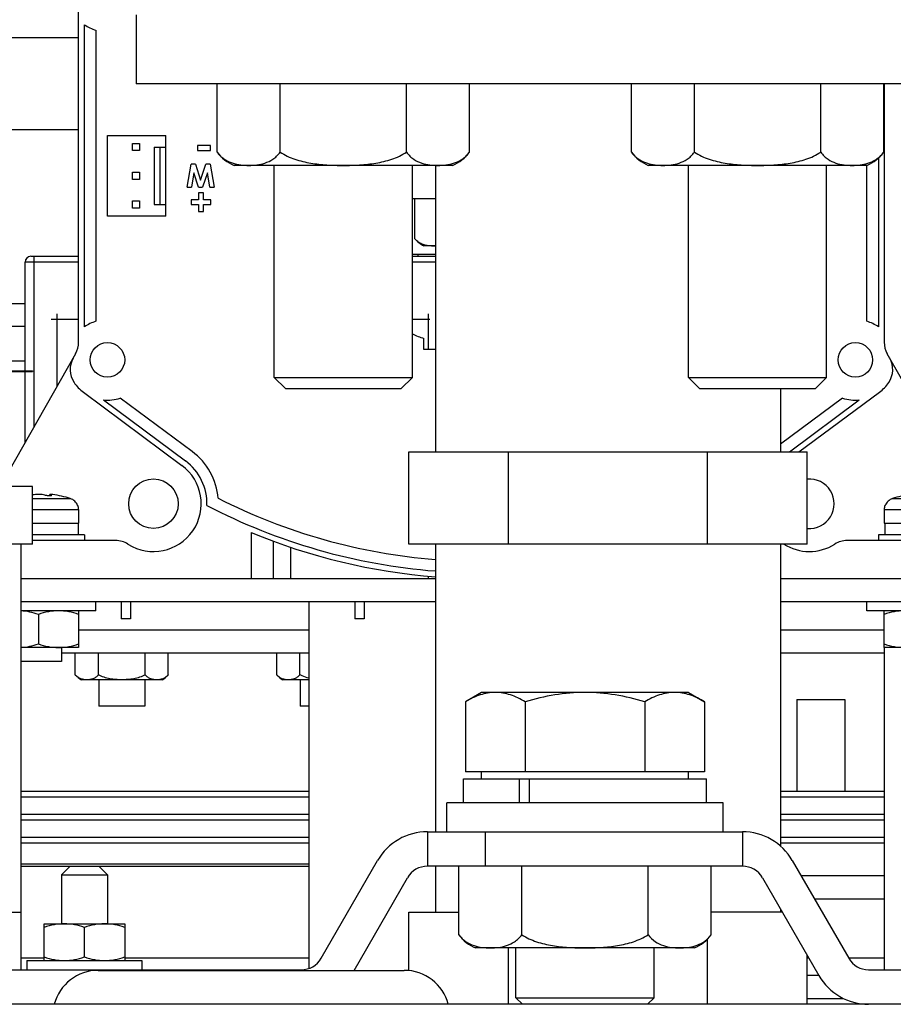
# Model space of a CAD drawing. Header units: millimetres. Extents: x 0 to 2500, y 0 to 2200.
# Tile 23 of 67: x 1794 to 1870, y 287 to 373. Entities that reach past the tile are written whole.
import ezdxf

# ---------------------------------------------------------------- set-up
doc = ezdxf.new("R2010")
doc.units = ezdxf.units.MM
doc.header["$LTSCALE"] = 143.407407
for name, color, linetype in [('00_COMPONENTS', 7, 'CONTINUOUS'), ('_10291', 7, 'CONTINUOUS'), ('_1091541', 7, 'CONTINUOUS'), ('_12456', 7, 'CONTINUOUS'), ('_12590', 7, 'CONTINUOUS'), ('_13045', 7, 'CONTINUOUS'), ('_15454', 7, 'CONTINUOUS'), ('_1783549', 7, 'CONTINUOUS'), ('_2025582', 7, 'CONTINUOUS'), ('_2051249', 7, 'CONTINUOUS'), ('_2051961', 7, 'CONTINUOUS'), ('_2052097', 7, 'CONTINUOUS'), ('_689283', 7, 'CONTINUOUS'), ('_690294', 7, 'CONTINUOUS'), ('_690355', 7, 'CONTINUOUS'), ('_691773', 7, 'CONTINUOUS'), ('_691842', 7, 'CONTINUOUS'), ('_693392', 7, 'CONTINUOUS'), ('_695036', 7, 'CONTINUOUS'), ('_7478', 7, 'CONTINUOUS'), ('_80600', 7, 'CONTINUOUS'), ('_984563', 7, 'CONTINUOUS'), ('_987985', 7, 'CONTINUOUS')]:
    doc.layers.add(name, color=color, linetype=linetype)

msp = doc.modelspace()

# ---------------------------------------------------------------- linework, layer by layer
at = {"layer": '00_COMPONENTS', "color": 7, "linetype": 'CONTINUOUS'}
for p, q in [((1815.737, 341.517), (1815.737, 359.953)), ((1827.737, 341.517), (1827.737, 359.953)), ((1851.737, 341.517), (1851.737, 359.953)), ((1863.737, 341.517), (1863.737, 359.953)), ((1827.963, 353.573), (1827.963, 357.053)), ((1829.737, 352.953), (1828.737, 352.953)), ((1794.587, 352.053), (1798.737, 352.053)), ((1794.837, 352.053), (1794.837, 337.197)), ((1827.737, 352.053), (1829.737, 352.053)), ((1798.737, 351.553), (1794.087, 351.553)), ((1794.087, 335.879), (1794.087, 351.553)), ((1829.737, 351.553), (1827.737, 351.553)), ((1768.237, 347.953), (1794.087, 347.953)), ((1798.737, 346.553), (1796.355, 346.553)), ((1796.837, 347.053), (1796.837, 340.713)), ((1829.267, 346.553), (1827.737, 346.553)), ((1829.137, 343.953), (1829.137, 347.053)), ((1794.087, 345.953), (1768.237, 345.953)), ((1794.087, 342.953), (1790.537, 342.953)), ((1722.737, 342.103), (1794.737, 342.103)), ((1722.737, 342.053), (1794.737, 342.053)), ((1794.737, 342.103), (1794.737, 342.053)), ((1815.737, 341.517), (1827.737, 341.517)), ((1816.701, 340.553), (1815.737, 341.517)), ((1826.773, 340.553), (1827.737, 341.517)), ((1851.737, 341.517), (1863.737, 341.517)), ((1852.701, 340.553), (1851.737, 341.517)), ((1862.773, 340.553), (1863.737, 341.517)), ((1816.701, 340.553), (1826.773, 340.553)), ((1852.701, 340.553), (1862.773, 340.553)), ((1796.243, 331.347), (1796.243, 331.345)), ((1796.243, 331.235), (1796.243, 331.344)), ((1796.332, 331.242), (1796.332, 331.292)), ((1794.737, 331.002), (1798.013, 331.002)), ((1798.673, 330.403), (1798.644, 330.403)), ((1868.83, 330.403), (1868.8, 330.403)), ((1869.461, 331.002), (1875.013, 331.002)), ((1794.737, 330.052), (1798.737, 330.052)), ((1798.737, 330.052), (1798.737, 328.853)), ((1868.737, 330.052), (1875.737, 330.052)), ((1868.737, 330.052), (1868.737, 328.853)), ((1794.737, 328.853), (1798.737, 328.853)), ((1798.687, 328.853), (1798.687, 327.853)), ((1868.737, 328.853), (1875.737, 328.853)), ((1868.787, 328.853), (1868.787, 327.853)), ((1799.237, 327.853), (1794.737, 327.853)), ((1799.237, 327.853), (1799.237, 327.353)), ((1876.237, 327.853), (1868.237, 327.853)), ((1868.237, 327.853), (1868.237, 327.353)), ((1817.137, 326.779), (1817.137, 324.053)), ((1793.737, 324.053), (1829.737, 324.053)), ((1829.137, 324.053), (1829.137, 324.262)), ((1859.737, 324.053), (1898.737, 324.053)), ((1793.737, 322.053), (1829.737, 322.053)), ((1800.237, 321.253), (1800.237, 322.053)), ((1802.437, 322.053), (1802.437, 320.553)), ((1803.237, 322.053), (1803.237, 320.553)), ((1822.737, 322.053), (1822.737, 320.553)), ((1823.537, 322.053), (1823.537, 320.553)), ((1859.737, 322.053), (1898.737, 322.053)), ((1867.237, 321.253), (1867.237, 322.053)), ((1800.237, 321.253), (1793.737, 321.253)), ((1795.237, 320.94), (1795.237, 318.366)), ((1798.737, 321.253), (1798.737, 318.053)), ((1877.237, 321.253), (1867.237, 321.253)), ((1868.737, 318.053), (1868.737, 321.253)), ((1803.235, 320.553), (1802.438, 320.553)), ((1823.535, 320.553), (1822.738, 320.553)), ((1798.737, 318.053), (1793.737, 318.053)), ((1797.237, 318.053), (1797.237, 316.853)), ((1875.737, 318.053), (1868.737, 318.053)), ((1797.237, 316.853), (1793.737, 316.853)), ((1800.487, 315.253), (1800.487, 312.953)), ((1804.487, 315.253), (1804.487, 312.953)), ((1817.987, 315.253), (1817.987, 312.953)), ((1833.738, 314.153), (1832.345, 313.349)), ((1851.737, 314.153), (1833.738, 314.153)), ((1851.738, 314.153), (1853.13, 313.349)), ((1832.345, 313.349), (1832.345, 307.253)), ((1837.541, 313.349), (1837.541, 307.253)), ((1847.934, 313.349), (1847.934, 307.253)), ((1853.13, 313.349), (1853.13, 307.253)), ((1804.487, 312.953), (1800.487, 312.953)), ((1818.737, 312.953), (1817.987, 312.953)), ((1853.13, 307.253), (1832.345, 307.253)), ((1833.738, 306.653), (1833.738, 307.253)), ((1851.738, 306.653), (1851.738, 307.253)), ((1832.188, 306.653), (1853.287, 306.653)), ((1832.188, 304.553), (1832.188, 306.653)), ((1837.014, 306.653), (1837.014, 304.553)), ((1837.924, 304.553), (1837.924, 306.653)), ((1853.288, 304.553), (1853.288, 306.653)), ((1854.737, 304.553), (1830.738, 304.553)), ((1830.738, 302.053), (1830.738, 304.553)), ((1854.738, 302.053), (1854.738, 304.553)), ((1818.737, 299.218), (1793.737, 299.218)), ((1797.988, 299.041), (1793.737, 299.041)), ((1818.737, 299.041), (1800.487, 299.041)), ((1795.738, 294.053), (1802.738, 294.053)), ((1795.738, 290.853), (1795.738, 294.053)), ((1799.238, 291.166), (1799.238, 293.74)), ((1802.738, 294.053), (1802.738, 290.853)), ((1836.738, 287.617), (1836.738, 291.953)), ((1848.738, 287.617), (1848.738, 291.953)), ((1795.738, 291.053), (1793.737, 291.053)), ((1818.737, 291.053), (1802.738, 291.053)), ((1862.194, 291.053), (1862.057, 291.053)), ((1868.737, 291.053), (1865.658, 291.053)), ((1794.238, 290.853), (1804.238, 290.853)), ((1794.238, 290.853), (1794.238, 290.053)), ((1804.238, 290.853), (1804.238, 290.053)), ((1863.06, 289.553), (1862.057, 289.553)), ((1836.738, 287.617), (1848.738, 287.617)), ((1837.302, 287.053), (1836.738, 287.617)), ((1848.174, 287.053), (1848.738, 287.617))]:
    msp.add_line(p, q, dxfattribs=at)
for centre, radius, start, end in [((1829.883, 355.175), 2.5, 219.85072, 242.72154), ((1829.41, 355.317), 2.364, 269.93088, 277.95804), ((1794.587, 351.553), 0.5, 90, 180), ((1795.625, 330.795), 0.531, 69.36355, 72.07206), ((1795.929, 331.603), 0.332, 249.36564, 251.68068), ((1796.364, 331.263), 0.00803, 345.38499, 359.91549), ((1796.217, 328.635), 2.733, 84.34012, 84.76459), ((1795.237, 322.453), 8.989, 72.00943, 82.00908), ((1872.237, 322.453), 8.989, 97.99092, 107.99057), ((1797.737, 330.052), 1, 0, 20.52756), ((1869.737, 330.052), 1, 159.47244, 180)]:
    msp.add_arc(centre, radius, start, end, dxfattribs=at)
for points, knots in [([(1829.407, 352.953), (1829.282, 352.953), (1829.03, 352.972), (1828.652, 353.067), (1828.277, 353.257), (1828.061, 353.456), (1827.963, 353.573)], [0, 0, 0, 0, 0.230683, 0.466475, 0.716946, 1, 1, 1, 1]), ([(1795.788, 331.3), (1795.718, 331.323), (1795.547, 331.352), (1795.277, 331.368), (1794.998, 331.359), (1794.817, 331.334), (1794.737, 331.315)], [0, 0, 0, 0, 0.211026, 0.484762, 0.766826, 1, 1, 1, 1]), ([(1796.243, 331.235), (1796.167, 331.234), (1796.055, 331.242), (1795.916, 331.263), (1795.852, 331.278), (1795.825, 331.287)], [0, 0, 0, 0, 0.536302, 0.796527, 1, 1, 1, 1]), ([(1796.466, 331.356), (1796.436, 331.359), (1796.383, 331.363), (1796.313, 331.364), (1796.271, 331.361), (1796.245, 331.354), (1796.243, 331.347)], [0, 0, 0, 0, 0.40319, 0.709138, 0.907045, 1, 1, 1, 1]), ([(1796.243, 331.345), (1796.243, 331.341), (1796.25, 331.331), (1796.28, 331.312), (1796.309, 331.3), (1796.332, 331.292)], [0, 0, 0, 0, 0.11342, 0.313133, 1, 1, 1, 1]), ([(1796.372, 331.261), (1796.37, 331.256), (1796.357, 331.248), (1796.331, 331.242), (1796.291, 331.237), (1796.26, 331.235), (1796.243, 331.235)], [0, 0, 0, 0, 0.109536, 0.311766, 0.612374, 1, 1, 1, 1]), ([(1796.332, 331.292), (1796.342, 331.288), (1796.357, 331.282), (1796.372, 331.269), (1796.372, 331.263)], [0, 0, 0, 0, 0.660782, 1, 1, 1, 1]), ([(1798.644, 330.403), (1798.591, 330.542), (1798.421, 330.8), (1798.155, 330.956), (1798.013, 331.002)], [0, 0, 0, 0, 0.499893, 1, 1, 1, 1]), ([(1869.461, 331.002), (1869.319, 330.956), (1869.053, 330.8), (1868.883, 330.542), (1868.83, 330.403)], [0, 0, 0, 0, 0.500107, 1, 1, 1, 1]), ([(1795.237, 320.94), (1794.993, 321.022), (1794.5, 321.161), (1793.991, 321.232), (1793.737, 321.246)], [0, 0, 0, 0, 0.501712, 1, 1, 1, 1]), ([(1796.987, 321.253), (1796.691, 321.253), (1796.095, 321.193), (1795.52, 321.035), (1795.237, 320.94)], [0, 0, 0, 0, 0.498134, 1, 1, 1, 1]), ([(1798.737, 320.94), (1798.454, 321.035), (1797.879, 321.193), (1797.283, 321.253), (1796.987, 321.253)], [0, 0, 0, 0, 0.501866, 1, 1, 1, 1]), ([(1870.487, 321.253), (1870.191, 321.253), (1869.595, 321.193), (1869.02, 321.035), (1868.737, 320.94)], [0, 0, 0, 0, 0.498134, 1, 1, 1, 1]), ([(1793.737, 318.06), (1793.991, 318.074), (1794.5, 318.145), (1794.993, 318.284), (1795.237, 318.366)], [0, 0, 0, 0, 0.498288, 1, 1, 1, 1]), ([(1795.237, 318.366), (1795.52, 318.271), (1796.095, 318.114), (1796.691, 318.053), (1796.987, 318.053)], [0, 0, 0, 0, 0.501862, 1, 1, 1, 1]), ([(1796.987, 318.053), (1797.283, 318.053), (1797.879, 318.113), (1798.454, 318.271), (1798.737, 318.366)], [0, 0, 0, 0, 0.498136, 1, 1, 1, 1]), ([(1868.737, 318.366), (1869.02, 318.271), (1869.595, 318.114), (1870.191, 318.053), (1870.487, 318.053)], [0, 0, 0, 0, 0.501862, 1, 1, 1, 1]), ([(1834.943, 314.153), (1834.5, 314.153), (1833.582, 313.987), (1832.753, 313.585), (1832.345, 313.349)], [0, 0, 0, 0, 0.485077, 1, 1, 1, 1]), ([(1837.541, 313.349), (1837.134, 313.585), (1836.305, 313.987), (1835.387, 314.153), (1834.943, 314.153)], [0, 0, 0, 0, 0.514924, 1, 1, 1, 1]), ([(1842.738, 314.153), (1841.859, 314.153), (1840.1, 314), (1838.386, 313.593), (1837.541, 313.349)], [0, 0, 0, 0, 0.499903, 1, 1, 1, 1]), ([(1847.934, 313.349), (1847.089, 313.593), (1845.375, 314), (1843.616, 314.153), (1842.738, 314.153)], [0, 0, 0, 0, 0.500097, 1, 1, 1, 1]), ([(1850.532, 314.153), (1850.088, 314.153), (1849.17, 313.987), (1848.341, 313.585), (1847.934, 313.349)], [0, 0, 0, 0, 0.485077, 1, 1, 1, 1]), ([(1853.13, 313.349), (1852.722, 313.585), (1851.893, 313.987), (1850.975, 314.153), (1850.532, 314.153)], [0, 0, 0, 0, 0.514924, 1, 1, 1, 1]), ([(1797.488, 294.053), (1797.191, 294.053), (1796.596, 293.993), (1796.021, 293.835), (1795.738, 293.74)], [0, 0, 0, 0, 0.498136, 1, 1, 1, 1]), ([(1799.238, 293.74), (1798.954, 293.835), (1798.379, 293.993), (1797.784, 294.053), (1797.488, 294.053)], [0, 0, 0, 0, 0.501862, 1, 1, 1, 1]), ([(1800.988, 294.053), (1800.691, 294.053), (1800.096, 293.993), (1799.521, 293.835), (1799.238, 293.74)], [0, 0, 0, 0, 0.498136, 1, 1, 1, 1]), ([(1802.738, 293.74), (1802.454, 293.835), (1801.879, 293.993), (1801.284, 294.053), (1800.988, 294.053)], [0, 0, 0, 0, 0.501862, 1, 1, 1, 1]), ([(1795.738, 291.166), (1796.021, 291.071), (1796.596, 290.913), (1797.191, 290.853), (1797.488, 290.853)], [0, 0, 0, 0, 0.501866, 1, 1, 1, 1]), ([(1797.488, 290.853), (1797.784, 290.853), (1798.379, 290.913), (1798.954, 291.071), (1799.238, 291.166)], [0, 0, 0, 0, 0.498134, 1, 1, 1, 1]), ([(1799.238, 291.166), (1799.521, 291.071), (1800.096, 290.913), (1800.691, 290.853), (1800.988, 290.853)], [0, 0, 0, 0, 0.501866, 1, 1, 1, 1]), ([(1800.988, 290.853), (1801.284, 290.853), (1801.879, 290.913), (1802.454, 291.071), (1802.738, 291.166)], [0, 0, 0, 0, 0.498134, 1, 1, 1, 1])]:
    msp.add_open_spline(points, degree=3, knots=knots, dxfattribs=at)
at = {"layer": '_10291', "color": 7, "linetype": 'CONTINUOUS'}
for p, q in [((1810.767, 361.103), (1810.767, 367.053)), ((1816.252, 361.103), (1816.252, 367.053)), ((1827.222, 361.103), (1827.222, 367.053)), ((1832.707, 361.103), (1832.707, 367.053)), ((1846.767, 361.103), (1846.767, 367.053)), ((1852.252, 361.103), (1852.252, 367.053)), ((1863.222, 361.103), (1863.222, 367.053)), ((1868.707, 361.103), (1868.707, 367.053)), ((1831.237, 359.953), (1812.237, 359.953)), ((1867.237, 359.953), (1848.237, 359.953)), ((1828.252, 352.053), (1828.252, 352.253)), ((1831.768, 293.103), (1831.768, 299.053)), ((1837.253, 293.103), (1837.253, 299.053)), ((1848.222, 293.103), (1848.222, 299.053)), ((1853.707, 293.103), (1853.707, 299.053)), ((1852.238, 291.953), (1833.238, 291.953))]:
    msp.add_line(p, q, dxfattribs=at)
for centre, radius, start, end in [((1813.581, 363.185), 3.5, 216.49562, 247.41827), ((1813.001, 362.755), 2.778, 216.47917, 220.05243), ((1829.893, 363.185), 3.5, 292.58173, 323.50438), ((1830.473, 362.755), 2.778, 319.93563, 323.52099), ((1849.001, 362.755), 2.778, 216.47917, 220.05243), ((1849.581, 363.185), 3.5, 216.49562, 247.41827), ((1865.893, 363.185), 3.5, 292.58173, 323.50438), ((1866.473, 362.755), 2.778, 319.93563, 323.52099), ((1834.582, 295.185), 3.5, 216.49562, 247.41827), ((1850.894, 295.185), 3.5, 292.58173, 323.50438), ((1851.53, 294.713), 2.708, 319.96677, 323.51474)]:
    msp.add_arc(centre, radius, start, end, dxfattribs=at)
for points, knots in [([(1813.51, 359.953), (1813.747, 359.953), (1814.225, 359.982), (1814.946, 360.134), (1815.53, 360.409), (1815.963, 360.754), (1816.16, 360.978), (1816.252, 361.103)], [0, 0, 0, 0, 0.230217, 0.464295, 0.712335, 0.848862, 1, 1, 1, 1]), ([(1816.252, 361.103), (1816.643, 360.839), (1817.517, 360.444), (1818.904, 360.129), (1820.317, 359.981), (1821.264, 359.953), (1821.737, 359.953)], [0, 0, 0, 0, 0.249641, 0.499675, 0.749822, 1, 1, 1, 1]), ([(1821.737, 359.953), (1822.21, 359.953), (1823.156, 359.981), (1824.57, 360.129), (1825.956, 360.444), (1826.831, 360.839), (1827.222, 361.103)], [0, 0, 0, 0, 0.250177, 0.500323, 0.750356, 1, 1, 1, 1]), ([(1827.222, 361.103), (1827.314, 360.978), (1827.51, 360.754), (1827.944, 360.409), (1828.528, 360.134), (1829.249, 359.982), (1829.727, 359.953), (1829.964, 359.953)], [0, 0, 0, 0, 0.151139, 0.287665, 0.535702, 0.769781, 1, 1, 1, 1]), ([(1849.51, 359.953), (1849.747, 359.953), (1850.225, 359.982), (1850.946, 360.134), (1851.53, 360.409), (1851.963, 360.754), (1852.16, 360.978), (1852.252, 361.103)], [0, 0, 0, 0, 0.230217, 0.464295, 0.712335, 0.848862, 1, 1, 1, 1]), ([(1852.252, 361.103), (1852.643, 360.839), (1853.517, 360.444), (1854.904, 360.129), (1856.317, 359.981), (1857.264, 359.953), (1857.737, 359.953)], [0, 0, 0, 0, 0.249641, 0.499675, 0.749822, 1, 1, 1, 1]), ([(1857.737, 359.953), (1858.21, 359.953), (1859.156, 359.981), (1860.57, 360.129), (1861.956, 360.444), (1862.831, 360.839), (1863.222, 361.103)], [0, 0, 0, 0, 0.250177, 0.500323, 0.750356, 1, 1, 1, 1]), ([(1863.222, 361.103), (1863.314, 360.978), (1863.51, 360.754), (1863.944, 360.409), (1864.528, 360.134), (1865.249, 359.982), (1865.727, 359.953), (1865.964, 359.953)], [0, 0, 0, 0, 0.151139, 0.287665, 0.535702, 0.769781, 1, 1, 1, 1]), ([(1810.875, 360.967), (1810.967, 360.857), (1811.161, 360.661), (1811.581, 360.36), (1812.14, 360.116), (1812.827, 359.979), (1813.283, 359.953), (1813.51, 359.953)], [0, 0, 0, 0, 0.1474, 0.282265, 0.530756, 0.767107, 1, 1, 1, 1]), ([(1829.964, 359.953), (1830.19, 359.953), (1830.647, 359.979), (1831.334, 360.116), (1831.892, 360.359), (1832.313, 360.661), (1832.507, 360.857), (1832.599, 360.967)], [0, 0, 0, 0, 0.2329, 0.469261, 0.717745, 0.852615, 1, 1, 1, 1]), ([(1846.875, 360.967), (1846.967, 360.857), (1847.161, 360.661), (1847.581, 360.36), (1848.14, 360.116), (1848.827, 359.979), (1849.283, 359.953), (1849.51, 359.953)], [0, 0, 0, 0, 0.1474, 0.282265, 0.530756, 0.767107, 1, 1, 1, 1]), ([(1865.964, 359.953), (1866.19, 359.953), (1866.647, 359.979), (1867.334, 360.116), (1867.892, 360.359), (1868.313, 360.661), (1868.507, 360.857), (1868.599, 360.967)], [0, 0, 0, 0, 0.2329, 0.469261, 0.717745, 0.852615, 1, 1, 1, 1]), ([(1831.768, 293.103), (1831.86, 292.978), (1832.057, 292.754), (1832.49, 292.409), (1833.074, 292.134), (1833.795, 291.982), (1834.273, 291.953), (1834.51, 291.953)], [0, 0, 0, 0, 0.151139, 0.287665, 0.535702, 0.769781, 1, 1, 1, 1]), ([(1834.51, 291.953), (1834.747, 291.953), (1835.226, 291.982), (1835.947, 292.134), (1836.53, 292.409), (1836.964, 292.754), (1837.16, 292.978), (1837.253, 293.103)], [0, 0, 0, 0, 0.230217, 0.464295, 0.712335, 0.848862, 1, 1, 1, 1]), ([(1837.253, 293.103), (1837.644, 292.839), (1838.518, 292.444), (1839.904, 292.129), (1841.318, 291.981), (1842.264, 291.953), (1842.738, 291.953)], [0, 0, 0, 0, 0.249627, 0.49967, 0.749818, 1, 1, 1, 1]), ([(1842.738, 291.953), (1843.211, 291.953), (1844.157, 291.981), (1845.571, 292.129), (1846.957, 292.444), (1847.831, 292.839), (1848.222, 293.103)], [0, 0, 0, 0, 0.250181, 0.500333, 0.750372, 1, 1, 1, 1]), ([(1848.222, 293.103), (1848.398, 292.866), (1848.803, 292.474), (1849.528, 292.134), (1850.249, 291.982), (1850.728, 291.953), (1850.965, 291.953)], [0, 0, 0, 0, 0.286894, 0.535202, 0.769532, 1, 1, 1, 1]), ([(1850.965, 291.953), (1851.191, 291.953), (1851.649, 291.979), (1852.337, 292.117), (1853.028, 292.417), (1853.427, 292.762), (1853.603, 292.971)], [0, 0, 0, 0, 0.233017, 0.469512, 0.718182, 1, 1, 1, 1])]:
    msp.add_open_spline(points, degree=3, knots=knots, dxfattribs=at)
at = {"layer": '_1091541', "color": 7, "linetype": 'CONTINUOUS'}
for p, q in [((1798.737, 344.582), (1798.737, 389.053)), ((1799.237, 345.925), (1799.237, 372.181)), ((1800.237, 371.699), (1800.237, 346.407)), ((1868.737, 367.053), (1868.737, 344.582)), ((1810.206, 361.675), (1809.053, 361.675)), ((1809.053, 361.675), (1809.053, 361.258)), ((1809.053, 361.258), (1810.206, 361.258)), ((1810.206, 361.258), (1810.206, 361.675)), ((1868.237, 360.587), (1868.237, 345.925)), ((1808.171, 358.053), (1808.509, 360.053)), ((1808.882, 360.053), (1808.509, 360.053)), ((1808.882, 360.053), (1809.338, 358.658)), ((1809.338, 358.658), (1809.797, 360.053)), ((1810.166, 360.053), (1809.797, 360.053)), ((1810.166, 360.053), (1810.505, 358.053)), ((1867.237, 346.407), (1867.237, 359.953)), ((1808.748, 359.316), (1808.535, 358.053)), ((1809.162, 358.053), (1808.748, 359.316)), ((1809.928, 359.316), (1809.512, 358.053)), ((1810.141, 358.053), (1809.928, 359.316)), ((1808.171, 358.053), (1808.535, 358.053)), ((1809.162, 358.053), (1809.512, 358.053)), ((1810.141, 358.053), (1810.505, 358.053)), ((1809.165, 356.963), (1808.524, 356.963)), ((1808.524, 356.963), (1808.524, 356.547)), ((1809.581, 357.572), (1809.165, 357.572)), ((1809.165, 357.572), (1809.165, 356.963)), ((1809.581, 356.963), (1809.581, 357.572)), ((1810.222, 356.963), (1809.581, 356.963)), ((1810.222, 356.547), (1810.222, 356.963)), ((1808.524, 356.547), (1809.165, 356.547)), ((1809.165, 356.547), (1809.165, 355.938)), ((1809.581, 356.547), (1810.222, 356.547)), ((1809.581, 355.938), (1809.581, 356.547)), ((1809.165, 355.938), (1809.581, 355.938)), ((1828.737, 343.953), (1828.737, 344.911)), ((1798.475, 343.593), (1791.911, 332.053)), ((1829.737, 343.953), (1828.737, 343.953)), ((1878.237, 327.353), (1868.999, 343.593)), ((1799.15, 340.243), (1807.711, 333.885)), ((1808.606, 335.089), (1802.35, 339.735)), ((1865.124, 339.735), (1859.737, 335.734)), ((1861.336, 335.053), (1868.324, 340.243)), ((1800.895, 339.57), (1808.014, 334.283)), ((1860.497, 335.053), (1866.578, 339.57)), ((1813.737, 328.053), (1813.737, 324.053)), ((1801.953, 327.353), (1794.737, 327.353)), ((1815.633, 327.311), (1815.633, 324.053)), ((1878.237, 327.353), (1865.521, 327.353))]:
    msp.add_line(p, q, dxfattribs=at)
for centre, radius in [((1801.237, 343.053), 1.5), ((1866.237, 343.053), 1.5), ((1805.237, 330.553), 2.15)]:
    msp.add_circle(centre, radius, dxfattribs=at)
for centre, radius, start, end in [((1801.237, 375.053), 3.5, 235.1501, 253.39845), ((1801.237, 343.053), 3.5, 106.60155, 124.8499), ((1866.237, 343.053), 3.5, 55.1501, 73.39845), ((1833.737, 359.053), 15, 246.41226, 250.52878), ((1796.737, 344.582), 2, 330.36609, 360), ((1870.737, 344.582), 2, 180, 209.63391), ((1799.993, 342.215), 2, 150.36609, 213.94435), ((1867.481, 342.215), 2, 326.05565, 29.63391), ((1801.237, 343.053), 3.5, 213.94435, 233.39829), ((1866.237, 343.053), 3.5, 306.60171, 326.05565), ((1801.237, 343.053), 3.5, 264.40101, 288.54838), ((1866.237, 343.053), 3.5, 251.45162, 275.59899), ((1805.237, 330.553), 5.65, 4.82704, 53.39829), ((1805.237, 330.553), 4.15, 237.7286, 53.39829), ((1805.237, 330.553), 4.65, 358.23252, 53.33371), ((1862.237, 330.553), 2.15, 265.1944, 94.80413), ((1833.737, 376.053), 51.5, 242.40946, 265.54512), ((1833.737, 376.053), 50.5, 243.0719, 265.45678), ((1833.737, 376.053), 52, 247.38014, 265.58825), ((1801.953, 325.353), 2, 57.7286, 90), ((1862.237, 330.553), 4.15, 237.55373, 302.2714), ((1865.521, 325.353), 2, 90, 122.2714)]:
    msp.add_arc(centre, radius, start, end, dxfattribs=at)
at = {"layer": '_12456', "color": 7, "linetype": 'CONTINUOUS'}
for p, q in [((1818.737, 305.553), (1793.737, 305.553)), ((1868.737, 305.553), (1859.737, 305.553)), ((1818.737, 305.053), (1793.737, 305.053)), ((1868.737, 305.053), (1859.737, 305.053))]:
    msp.add_line(p, q, dxfattribs=at)
at = {"layer": '_12590', "color": 7, "linetype": 'CONTINUOUS'}
msp.add_line((1931.237, 287.053), (1359.237, 287.053), dxfattribs=at)
at = {"layer": '_13045', "color": 7, "linetype": 'CONTINUOUS'}
for p, q in [((1827.737, 352.253), (1829.737, 352.253)), ((1818.737, 322.053), (1818.737, 290.165))]:
    msp.add_line(p, q, dxfattribs=at)
at = {"layer": '_15454', "color": 7, "linetype": 'CONTINUOUS'}
for p, q in [((1861.142, 313.553), (1865.332, 313.553)), ((1861.142, 313.553), (1861.142, 305.553)), ((1865.332, 313.553), (1865.332, 305.553))]:
    msp.add_line(p, q, dxfattribs=at)
at = {"layer": '_1783549', "color": 7, "linetype": 'CONTINUOUS'}
for p, q in [((1801.237, 362.553), (1806.317, 362.553)), ((1801.237, 355.553), (1801.237, 362.553)), ((1806.317, 355.553), (1806.317, 362.553)), ((1803.407, 361.868), (1804.037, 361.868)), ((1803.407, 361.238), (1803.407, 361.868)), ((1804.037, 361.238), (1803.407, 361.238)), ((1804.037, 361.868), (1804.037, 361.238)), ((1805.298, 361.553), (1806.317, 361.553)), ((1805.298, 361.553), (1805.298, 356.553)), ((1805.817, 356.553), (1805.817, 361.553)), ((1803.407, 359.368), (1804.037, 359.368)), ((1803.407, 358.738), (1803.407, 359.368)), ((1804.037, 358.738), (1803.407, 358.738)), ((1804.037, 359.368), (1804.037, 358.738)), ((1803.407, 356.868), (1804.037, 356.868)), ((1803.407, 356.238), (1803.407, 356.868)), ((1804.037, 356.868), (1804.037, 356.238)), ((1804.037, 356.238), (1803.407, 356.238)), ((1805.298, 356.553), (1806.317, 356.553)), ((1806.317, 355.553), (1801.237, 355.553))]:
    msp.add_line(p, q, dxfattribs=at)
at = {"layer": '_2025582', "color": 7, "linetype": 'CONTINUOUS'}
for p, q in [((1868.737, 298.213), (1861.525, 298.213)), ((1862.679, 296.213), (1868.737, 296.213))]:
    msp.add_line(p, q, dxfattribs=at)
at = {"layer": '_2051249', "color": 7, "linetype": 'CONTINUOUS'}
for p, q in [((1798.445, 315.693), (1798.445, 317.553)), ((1800.466, 315.693), (1800.466, 317.553)), ((1804.508, 315.693), (1804.508, 317.553)), ((1806.528, 315.693), (1806.528, 317.553)), ((1815.945, 315.693), (1815.945, 317.553)), ((1817.966, 315.693), (1817.966, 317.553)), ((1805.987, 315.253), (1798.987, 315.253)), ((1818.737, 315.253), (1816.487, 315.253))]:
    msp.add_line(p, q, dxfattribs=at)
for centre, start, end in [((1799.893, 316.923), 220.35827, 241.50804), ((1805.081, 316.923), 298.49196, 319.64173), ((1817.393, 316.923), 220.35827, 241.50804)]:
    msp.add_arc(centre, 1.9, start, end, dxfattribs=at)
for points, knots in [([(1799.456, 315.253), (1799.369, 315.253), (1799.191, 315.267), (1798.927, 315.337), (1798.666, 315.472), (1798.515, 315.611), (1798.445, 315.693)], [0, 0, 0, 0, 0.230513, 0.466506, 0.717487, 1, 1, 1, 1]), ([(1800.466, 315.693), (1800.397, 315.611), (1800.246, 315.472), (1799.985, 315.337), (1799.72, 315.267), (1799.543, 315.253), (1799.456, 315.253)], [0, 0, 0, 0, 0.282591, 0.533503, 0.769495, 1, 1, 1, 1]), ([(1802.487, 315.253), (1802.313, 315.253), (1801.964, 315.267), (1801.275, 315.356), (1800.765, 315.517), (1800.466, 315.693)], [0, 0, 0, 0, 0.250544, 0.501057, 1, 1, 1, 1]), ([(1804.508, 315.693), (1804.209, 315.517), (1803.699, 315.356), (1803.01, 315.267), (1802.661, 315.253), (1802.487, 315.253)], [0, 0, 0, 0, 0.498948, 0.749459, 1, 1, 1, 1]), ([(1805.518, 315.253), (1805.431, 315.253), (1805.254, 315.267), (1804.989, 315.337), (1804.728, 315.472), (1804.577, 315.611), (1804.508, 315.693)], [0, 0, 0, 0, 0.230513, 0.466506, 0.717487, 1, 1, 1, 1]), ([(1806.528, 315.693), (1806.459, 315.611), (1806.308, 315.472), (1806.047, 315.337), (1805.782, 315.267), (1805.605, 315.253), (1805.518, 315.253)], [0, 0, 0, 0, 0.282591, 0.533503, 0.769495, 1, 1, 1, 1]), ([(1816.956, 315.253), (1816.869, 315.253), (1816.691, 315.267), (1816.427, 315.337), (1816.166, 315.472), (1816.015, 315.611), (1815.945, 315.693)], [0, 0, 0, 0, 0.230513, 0.466506, 0.717487, 1, 1, 1, 1]), ([(1817.966, 315.693), (1817.897, 315.611), (1817.746, 315.472), (1817.485, 315.337), (1817.22, 315.267), (1817.043, 315.253), (1816.956, 315.253)], [0, 0, 0, 0, 0.282591, 0.533503, 0.769495, 1, 1, 1, 1]), ([(1818.737, 315.39), (1818.536, 315.44), (1818.271, 315.528), (1818.026, 315.657), (1817.966, 315.693)], [0, 0, 0, 0, 0.749732, 1, 1, 1, 1])]:
    msp.add_open_spline(points, degree=3, knots=knots, dxfattribs=at)
at = {"layer": '_2051961', "color": 7, "linetype": 'CONTINUOUS'}
for p, q in [((1803.737, 373.053), (1803.737, 367.053)), ((1875.737, 367.053), (1803.737, 367.053)), ((1829.737, 357.053), (1827.737, 357.053))]:
    msp.add_line(p, q, dxfattribs=at)
at = {"layer": '_2052097', "color": 7, "linetype": 'CONTINUOUS'}
msp.add_line((1868.737, 318.053), (1868.737, 290.053), dxfattribs=at)
at = {"layer": '_689283', "color": 7, "linetype": 'CONTINUOUS'}
msp.add_line((1862.057, 287.553), (1865.217, 287.553), dxfattribs=at)
at = {"layer": '_690294', "color": 7, "linetype": 'CONTINUOUS'}
for p, q in [((1797.988, 299.053), (1797.238, 298.303)), ((1797.988, 299.053), (1800.487, 299.053)), ((1800.488, 299.053), (1801.238, 298.303)), ((1797.238, 298.303), (1801.238, 298.303)), ((1797.238, 298.303), (1797.238, 294.053)), ((1801.238, 298.303), (1801.238, 294.053))]:
    msp.add_line(p, q, dxfattribs=at)
at = {"layer": '_690355', "color": 7, "linetype": 'CONTINUOUS'}
for p, q in [((1829.05, 302.053), (1856.421, 302.053)), ((1829.05, 302.053), (1829.05, 299.053)), ((1834.05, 302.053), (1834.05, 299.053)), ((1856.421, 302.053), (1856.421, 299.053)), ((1819.813, 291.053), (1824.72, 299.553)), ((1860.751, 299.553), (1865.658, 291.053)), ((1856.421, 299.053), (1829.05, 299.053)), ((1822.671, 290.003), (1827.318, 298.053)), ((1858.153, 298.053), (1863.06, 289.553)), ((1716.39, 290.053), (1818.081, 290.053)), ((1867.39, 290.053), (1888.238, 290.053))]:
    msp.add_line(p, q, dxfattribs=at)
for centre, radius, start, end in [((1829.05, 297.053), 5, 90, 150), ((1856.421, 297.053), 5, 30, 90), ((1829.05, 297.053), 2, 90, 150), ((1856.421, 297.053), 2, 30, 90), ((1818.081, 292.053), 2, 270, 330), ((1867.39, 292.053), 2, 210, 270), ((1867.39, 292.053), 5, 210, 270)]:
    msp.add_arc(centre, radius, start, end, dxfattribs=at)
at = {"layer": '_691773', "color": 7, "linetype": 'CONTINUOUS'}
for p, q in [((1818.737, 301.553), (1793.737, 301.553)), ((1868.737, 301.553), (1859.737, 301.553)), ((1818.737, 301.053), (1793.737, 301.053)), ((1868.737, 301.053), (1859.737, 301.053))]:
    msp.add_line(p, q, dxfattribs=at)
at = {"layer": '_691842', "color": 7, "linetype": 'CONTINUOUS'}
for p, q in [((1818.737, 303.553), (1793.737, 303.553)), ((1818.737, 303.053), (1793.737, 303.053)), ((1868.737, 303.553), (1859.737, 303.553)), ((1868.737, 303.053), (1859.737, 303.053))]:
    msp.add_line(p, q, dxfattribs=at)
at = {"layer": '_693392', "color": 7, "linetype": 'CONTINUOUS'}
for p, q in [((1794.737, 332.053), (1722.737, 332.053)), ((1794.737, 327.053), (1794.737, 332.053)), ((1794.737, 327.053), (1722.737, 327.053))]:
    msp.add_line(p, q, dxfattribs=at)
at = {"layer": '_695036', "color": 7, "linetype": 'CONTINUOUS'}
for p, q in [((1793.737, 290.053), (1793.737, 327.053)), ((1763.737, 295.053), (1793.737, 295.053))]:
    msp.add_line(p, q, dxfattribs=at)
at = {"layer": '_7478', "color": 7, "linetype": 'CONTINUOUS'}
for p, q in [((1829.737, 359.953), (1829.737, 335.053)), ((1859.737, 340.553), (1859.737, 335.053)), ((1827.416, 335.053), (1862.057, 335.053)), ((1827.416, 327.053), (1827.416, 335.053)), ((1836.077, 327.053), (1836.077, 335.053)), ((1853.397, 327.053), (1853.397, 335.053)), ((1862.057, 327.053), (1862.057, 335.053)), ((1862.057, 327.053), (1827.416, 327.053)), ((1829.737, 327.053), (1829.737, 302.053)), ((1859.737, 327.053), (1859.737, 300.789)), ((1829.737, 299.053), (1829.737, 295.053)), ((1859.737, 295.309), (1859.737, 295.053)), ((1827.416, 295.053), (1831.768, 295.053)), ((1827.416, 289.983), (1827.416, 295.053)), ((1859.885, 295.053), (1853.707, 295.053)), ((1853.397, 287.053), (1853.397, 292.741)), ((1836.077, 287.053), (1836.077, 291.953)), ((1862.057, 287.053), (1862.057, 291.29))]:
    msp.add_line(p, q, dxfattribs=at)
at = {"layer": '_80600', "color": 7, "linetype": 'CONTINUOUS'}
for p, q in [((1798.737, 371.053), (1700.737, 371.053)), ((1798.737, 363.053), (1693.707, 363.053))]:
    msp.add_line(p, q, dxfattribs=at)
at = {"layer": '_984563', "color": 7, "linetype": 'CONTINUOUS'}
for p, q in [((1818.737, 319.553), (1798.737, 319.553)), ((1868.737, 319.553), (1859.737, 319.553)), ((1818.737, 317.553), (1797.237, 317.553)), ((1868.737, 317.553), (1859.737, 317.553))]:
    msp.add_line(p, q, dxfattribs=at)
at = {"layer": '_987985', "color": 7, "linetype": 'CONTINUOUS'}
msp.add_line((1800.437, 290.003), (1827.037, 290.003), dxfattribs=at)
for centre, start, end in [((1800.437, 286.053), 90, 165.33515), ((1827.037, 286.053), 14.66485, 90)]:
    msp.add_arc(centre, 3.95, start, end, dxfattribs=at)

doc.saveas('drawing.dxf')
